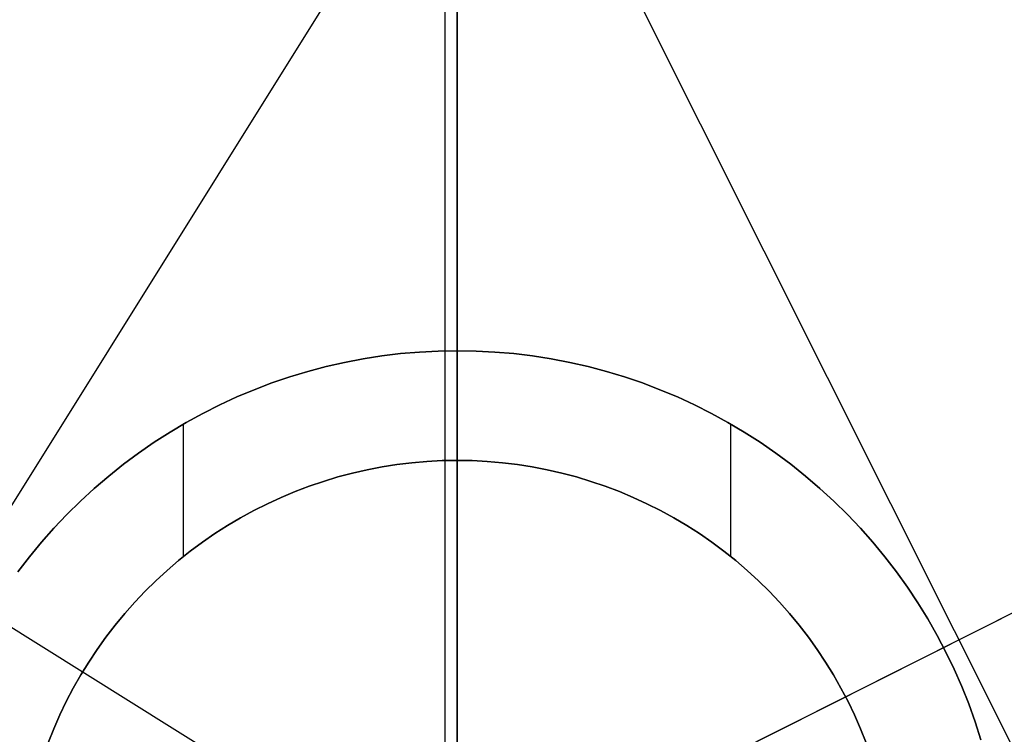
# Model space of a CAD drawing. Header units: millimetres. Extents: x 10871 to 12032, y -2698 to -1680.
# Tile 105 of 183: x 11446 to 11459, y -2045 to -2035. Entities that reach past the tile are written whole.
import ezdxf

# ---------------------------------------------------------------- set-up
doc = ezdxf.new("R2010")
doc.units = ezdxf.units.MM
for name, color, linetype in [('1', 7, 'Continuous'), ('color', 7, 'Continuous'), ('luz', 7, 'Continuous')]:
    doc.layers.add(name, color=color, linetype=linetype)

msp = doc.modelspace()

# ---------------------------------------------------------------- linework, layer by layer
at = {"layer": '1', "color": 7, "true_color": 0xffffff}
for p, q in [((11451.555, -2123.11, 71.704), (11451.555, -1971.499, 71.704)), ((11451.555, -1971.499, 71.704), (11451.555, -2123.11, 71.704)), ((11451.555, -2039.805, 36.403), (11451.555, -2030.305, 36.403)), ((11451.555, -2030.305, 36.403), (11451.555, -2039.805, 36.403)), ((11450.779, -2039.845, 33.403), (11450.522, -2039.876, 33.403)), ((11450.522, -2039.876, 36.403), (11450.779, -2039.845, 36.403)), ((11450.779, -2039.845, 33.403), (11450.522, -2039.876, 33.403)), ((11450.779, -2039.845, 34.903), (11450.522, -2039.876, 34.903)), ((11450.522, -2039.876, 36.403), (11450.779, -2039.845, 36.403)), ((11451.037, -2039.823, 33.403), (11450.779, -2039.845, 33.403)), ((11450.779, -2039.845, 36.403), (11451.037, -2039.823, 36.403)), ((11451.037, -2039.823, 33.403), (11450.779, -2039.845, 33.403)), ((11451.037, -2039.823, 34.903), (11450.779, -2039.845, 34.903)), ((11450.779, -2039.845, 36.403), (11451.037, -2039.823, 36.403)), ((11451.296, -2039.809, 33.403), (11451.037, -2039.823, 33.403)), ((11451.037, -2039.823, 36.403), (11451.296, -2039.809, 36.403)), ((11451.296, -2039.809, 33.403), (11451.037, -2039.823, 33.403)), ((11451.296, -2039.809, 34.903), (11451.037, -2039.823, 34.903)), ((11451.037, -2039.823, 36.403), (11451.296, -2039.809, 36.403)), ((11451.555, -2039.805, 33.403), (11451.296, -2039.809, 33.403)), ((11451.296, -2039.809, 36.403), (11451.555, -2039.805, 36.403)), ((11451.555, -2039.805, 33.403), (11451.296, -2039.809, 33.403)), ((11451.555, -2039.805, 34.903), (11451.296, -2039.809, 34.903)), ((11451.296, -2039.809, 36.403), (11451.555, -2039.805, 36.403)), ((11451.555, -2041.308, 33.403), (11451.555, -2039.805, 33.403)), ((11451.813, -2039.809, 33.403), (11451.555, -2039.805, 33.403)), ((11451.555, -2039.805, 33.403), (11451.555, -2041.308, 33.403)), ((11451.555, -2039.805, 36.403), (11451.555, -2039.805, 33.403)), ((11451.555, -2039.805, 36.403), (11451.813, -2039.809, 36.403)), ((11451.813, -2039.809, 33.403), (11451.555, -2039.805, 33.403)), ((11451.555, -2039.805, 33.403), (11451.555, -2039.805, 36.403)), ((11451.813, -2039.809, 34.903), (11451.555, -2039.805, 34.903)), ((11451.555, -2039.805, 36.403), (11451.813, -2039.809, 36.403)), ((11452.072, -2039.823, 33.403), (11451.813, -2039.809, 33.403)), ((11451.813, -2039.809, 36.403), (11452.072, -2039.823, 36.403)), ((11452.072, -2039.823, 33.403), (11451.813, -2039.809, 33.403)), ((11452.072, -2039.823, 34.903), (11451.813, -2039.809, 34.903)), ((11451.813, -2039.809, 36.403), (11452.072, -2039.823, 36.403)), ((11452.33, -2039.845, 33.403), (11452.072, -2039.823, 33.403)), ((11452.072, -2039.823, 36.403), (11452.33, -2039.845, 36.403)), ((11452.33, -2039.845, 33.403), (11452.072, -2039.823, 33.403)), ((11452.33, -2039.845, 34.903), (11452.072, -2039.823, 34.903)), ((11452.072, -2039.823, 36.403), (11452.33, -2039.845, 36.403)), ((11452.587, -2039.876, 33.403), (11452.33, -2039.845, 33.403)), ((11452.33, -2039.845, 36.403), (11452.587, -2039.876, 36.403)), ((11452.587, -2039.876, 33.403), (11452.33, -2039.845, 33.403)), ((11452.587, -2039.876, 34.903), (11452.33, -2039.845, 34.903)), ((11452.33, -2039.845, 36.403), (11452.587, -2039.876, 36.403)), ((11450.012, -2039.965, 33.403), (11449.76, -2040.023, 33.403)), ((11449.76, -2040.023, 36.403), (11450.012, -2039.965, 36.403)), ((11450.012, -2039.965, 33.403), (11449.76, -2040.023, 33.403)), ((11450.012, -2039.965, 34.903), (11449.76, -2040.023, 34.903)), ((11449.76, -2040.023, 36.403), (11450.012, -2039.965, 36.403)), ((11450.266, -2039.916, 33.403), (11450.012, -2039.965, 33.403)), ((11450.012, -2039.965, 36.403), (11450.266, -2039.916, 36.403)), ((11450.266, -2039.916, 33.403), (11450.012, -2039.965, 33.403)), ((11450.266, -2039.916, 34.903), (11450.012, -2039.965, 34.903)), ((11450.012, -2039.965, 36.403), (11450.266, -2039.916, 36.403)), ((11450.522, -2039.876, 33.403), (11450.266, -2039.916, 33.403)), ((11450.266, -2039.916, 36.403), (11450.522, -2039.876, 36.403)), ((11450.522, -2039.876, 33.403), (11450.266, -2039.916, 33.403)), ((11450.522, -2039.876, 34.903), (11450.266, -2039.916, 34.903)), ((11450.266, -2039.916, 36.403), (11450.522, -2039.876, 36.403)), ((11452.843, -2039.916, 33.403), (11452.587, -2039.876, 33.403)), ((11452.587, -2039.876, 36.403), (11452.843, -2039.916, 36.403)), ((11452.843, -2039.916, 33.403), (11452.587, -2039.876, 33.403)), ((11452.843, -2039.916, 34.903), (11452.587, -2039.876, 34.903)), ((11452.587, -2039.876, 36.403), (11452.843, -2039.916, 36.403)), ((11453.097, -2039.965, 33.403), (11452.843, -2039.916, 33.403)), ((11452.843, -2039.916, 36.403), (11453.097, -2039.965, 36.403)), ((11453.097, -2039.965, 33.403), (11452.843, -2039.916, 33.403)), ((11453.097, -2039.965, 34.903), (11452.843, -2039.916, 34.903)), ((11452.843, -2039.916, 36.403), (11453.097, -2039.965, 36.403)), ((11453.349, -2040.023, 33.403), (11453.097, -2039.965, 33.403)), ((11453.097, -2039.965, 36.403), (11453.349, -2040.023, 36.403)), ((11453.349, -2040.023, 33.403), (11453.097, -2039.965, 33.403)), ((11453.349, -2040.023, 34.903), (11453.097, -2039.965, 34.903)), ((11453.097, -2039.965, 36.403), (11453.349, -2040.023, 36.403)), ((11449.509, -2040.089, 33.403), (11449.262, -2040.164, 33.403)), ((11449.262, -2040.164, 36.403), (11449.509, -2040.089, 36.403)), ((11449.509, -2040.089, 33.403), (11449.262, -2040.164, 33.403)), ((11449.509, -2040.089, 34.903), (11449.262, -2040.164, 34.903)), ((11449.262, -2040.164, 36.403), (11449.509, -2040.089, 36.403)), ((11449.76, -2040.023, 33.403), (11449.509, -2040.089, 33.403)), ((11449.509, -2040.089, 36.403), (11449.76, -2040.023, 36.403)), ((11449.76, -2040.023, 33.403), (11449.509, -2040.089, 33.403)), ((11449.76, -2040.023, 34.903), (11449.509, -2040.089, 34.903)), ((11449.509, -2040.089, 36.403), (11449.76, -2040.023, 36.403)), ((11453.6, -2040.089, 33.403), (11453.349, -2040.023, 33.403)), ((11453.349, -2040.023, 36.403), (11453.6, -2040.089, 36.403)), ((11453.6, -2040.089, 33.403), (11453.349, -2040.023, 33.403)), ((11453.6, -2040.089, 34.903), (11453.349, -2040.023, 34.903)), ((11453.349, -2040.023, 36.403), (11453.6, -2040.089, 36.403)), ((11453.848, -2040.164, 33.403), (11453.6, -2040.089, 33.403)), ((11453.6, -2040.089, 36.403), (11453.848, -2040.164, 36.403)), ((11453.848, -2040.164, 33.403), (11453.6, -2040.089, 33.403)), ((11453.848, -2040.164, 34.903), (11453.6, -2040.089, 34.903)), ((11453.6, -2040.089, 36.403), (11453.848, -2040.164, 36.403)), ((11449.016, -2040.247, 33.403), (11448.774, -2040.339, 33.403)), ((11448.774, -2040.339, 36.403), (11449.016, -2040.247, 36.403)), ((11449.016, -2040.247, 33.403), (11448.774, -2040.339, 33.403)), ((11449.016, -2040.247, 34.903), (11448.774, -2040.339, 34.903)), ((11448.774, -2040.339, 36.403), (11449.016, -2040.247, 36.403)), ((11449.262, -2040.164, 33.403), (11449.016, -2040.247, 33.403)), ((11449.016, -2040.247, 36.403), (11449.262, -2040.164, 36.403)), ((11449.262, -2040.164, 33.403), (11449.016, -2040.247, 33.403)), ((11449.262, -2040.164, 34.903), (11449.016, -2040.247, 34.903)), ((11449.016, -2040.247, 36.403), (11449.262, -2040.164, 36.403)), ((11454.093, -2040.247, 33.403), (11453.848, -2040.164, 33.403)), ((11453.848, -2040.164, 36.403), (11454.093, -2040.247, 36.403)), ((11454.093, -2040.247, 33.403), (11453.848, -2040.164, 33.403)), ((11454.093, -2040.247, 34.903), (11453.848, -2040.164, 34.903)), ((11453.848, -2040.164, 36.403), (11454.093, -2040.247, 36.403)), ((11454.335, -2040.339, 33.403), (11454.093, -2040.247, 33.403)), ((11454.093, -2040.247, 36.403), (11454.335, -2040.339, 36.403)), ((11454.335, -2040.339, 33.403), (11454.093, -2040.247, 33.403)), ((11454.335, -2040.339, 34.903), (11454.093, -2040.247, 34.903)), ((11454.093, -2040.247, 36.403), (11454.335, -2040.339, 36.403)), ((11448.774, -2040.339, 33.403), (11448.536, -2040.439, 33.403)), ((11448.536, -2040.439, 36.403), (11448.774, -2040.339, 36.403)), ((11448.774, -2040.339, 33.403), (11448.536, -2040.439, 33.403)), ((11448.774, -2040.339, 34.903), (11448.536, -2040.439, 34.903)), ((11448.536, -2040.439, 36.403), (11448.774, -2040.339, 36.403)), ((11454.574, -2040.439, 33.403), (11454.335, -2040.339, 33.403)), ((11454.335, -2040.339, 36.403), (11454.574, -2040.439, 36.403)), ((11454.574, -2040.439, 33.403), (11454.335, -2040.339, 33.403)), ((11454.574, -2040.439, 34.903), (11454.335, -2040.339, 34.903)), ((11454.335, -2040.339, 36.403), (11454.574, -2040.439, 36.403)), ((11448.536, -2040.439, 33.403), (11448.3, -2040.547, 33.403)), ((11448.3, -2040.547, 36.403), (11448.536, -2040.439, 36.403)), ((11448.536, -2040.439, 33.403), (11448.3, -2040.547, 33.403)), ((11448.536, -2040.439, 34.903), (11448.3, -2040.547, 34.903)), ((11448.3, -2040.547, 36.403), (11448.536, -2040.439, 36.403)), ((11454.809, -2040.547, 33.403), (11454.574, -2040.439, 33.403)), ((11454.574, -2040.439, 36.403), (11454.809, -2040.547, 36.403)), ((11454.809, -2040.547, 33.403), (11454.574, -2040.439, 33.403)), ((11454.809, -2040.547, 34.903), (11454.574, -2040.439, 34.903)), ((11454.574, -2040.439, 36.403), (11454.809, -2040.547, 36.403)), ((11448.3, -2040.547, 33.403), (11448.069, -2040.664, 33.403)), ((11448.069, -2040.664, 36.403), (11448.3, -2040.547, 36.403)), ((11448.3, -2040.547, 33.403), (11448.069, -2040.664, 33.403)), ((11448.3, -2040.547, 34.903), (11448.069, -2040.664, 34.903)), ((11448.069, -2040.664, 36.403), (11448.3, -2040.547, 36.403)), ((11455.04, -2040.664, 33.403), (11454.809, -2040.547, 33.403)), ((11454.809, -2040.547, 36.403), (11455.04, -2040.664, 36.403)), ((11455.04, -2040.664, 33.403), (11454.809, -2040.547, 33.403)), ((11455.04, -2040.664, 34.903), (11454.809, -2040.547, 34.903)), ((11454.809, -2040.547, 36.403), (11455.04, -2040.664, 36.403)), ((11447.842, -2040.788, 33.403), (11447.619, -2040.92, 33.403)), ((11447.619, -2040.92, 36.403), (11447.842, -2040.788, 36.403)), ((11447.842, -2040.788, 33.403), (11447.619, -2040.92, 33.403)), ((11447.842, -2040.788, 34.903), (11447.619, -2040.92, 34.903)), ((11447.619, -2040.92, 36.403), (11447.842, -2040.788, 36.403)), ((11448.069, -2040.664, 33.403), (11447.842, -2040.788, 33.403)), ((11447.842, -2040.788, 36.403), (11448.069, -2040.664, 36.403)), ((11448.069, -2040.664, 33.403), (11447.842, -2040.788, 33.403)), ((11448.069, -2040.664, 34.903), (11447.842, -2040.788, 34.903)), ((11447.842, -2040.788, 36.403), (11448.069, -2040.664, 36.403)), ((11455.267, -2040.788, 33.403), (11455.04, -2040.664, 33.403)), ((11455.04, -2040.664, 36.403), (11455.267, -2040.788, 36.403)), ((11455.267, -2040.788, 33.403), (11455.04, -2040.664, 33.403)), ((11455.267, -2040.788, 34.903), (11455.04, -2040.664, 34.903)), ((11455.04, -2040.664, 36.403), (11455.267, -2040.788, 36.403)), ((11455.49, -2040.92, 33.403), (11455.267, -2040.788, 33.403)), ((11455.267, -2040.788, 36.403), (11455.49, -2040.92, 36.403)), ((11455.49, -2040.92, 33.403), (11455.267, -2040.788, 33.403)), ((11455.49, -2040.92, 34.903), (11455.267, -2040.788, 34.903)), ((11455.267, -2040.788, 36.403), (11455.49, -2040.92, 36.403)), ((11447.619, -2040.92, 33.403), (11447.401, -2041.06, 33.403)), ((11447.401, -2041.06, 36.403), (11447.619, -2040.92, 36.403)), ((11447.619, -2040.92, 33.403), (11447.401, -2041.06, 33.403)), ((11447.619, -2040.92, 34.903), (11447.401, -2041.06, 34.903)), ((11447.401, -2041.06, 36.403), (11447.619, -2040.92, 36.403)), ((11447.805, -2042.625, 33.403), (11447.805, -2040.81, 33.403)), ((11455.305, -2042.625, 33.403), (11455.305, -2040.81, 33.403)), ((11455.708, -2041.06, 33.403), (11455.49, -2040.92, 33.403)), ((11455.49, -2040.92, 36.403), (11455.708, -2041.06, 36.403)), ((11455.708, -2041.06, 33.403), (11455.49, -2040.92, 33.403)), ((11455.708, -2041.06, 34.903), (11455.49, -2040.92, 34.903)), ((11455.49, -2040.92, 36.403), (11455.708, -2041.06, 36.403)), ((11447.401, -2041.06, 33.403), (11447.188, -2041.207, 33.403)), ((11447.188, -2041.207, 36.403), (11447.401, -2041.06, 36.403)), ((11447.401, -2041.06, 33.403), (11447.188, -2041.207, 33.403)), ((11447.401, -2041.06, 34.903), (11447.188, -2041.207, 34.903)), ((11447.188, -2041.207, 36.403), (11447.401, -2041.06, 36.403)), ((11455.921, -2041.207, 33.403), (11455.708, -2041.06, 33.403)), ((11455.708, -2041.06, 36.403), (11455.921, -2041.207, 36.403)), ((11455.921, -2041.207, 33.403), (11455.708, -2041.06, 33.403)), ((11455.921, -2041.207, 34.903), (11455.708, -2041.06, 34.903)), ((11455.708, -2041.06, 36.403), (11455.921, -2041.207, 36.403)), ((11447.188, -2041.207, 33.403), (11446.98, -2041.361, 33.403)), ((11446.98, -2041.361, 36.403), (11447.188, -2041.207, 36.403)), ((11447.188, -2041.207, 33.403), (11446.98, -2041.361, 33.403)), ((11447.188, -2041.207, 34.903), (11446.98, -2041.361, 34.903)), ((11446.98, -2041.361, 36.403), (11447.188, -2041.207, 36.403)), ((11450.935, -2041.34, 33.403), (11451.141, -2041.322, 33.403)), ((11451.141, -2041.322, 31.917), (11450.935, -2041.34, 31.917)), ((11451.141, -2041.322, 32.66), (11450.935, -2041.34, 32.66)), ((11450.935, -2041.34, 33.403), (11451.141, -2041.322, 33.403)), ((11451.141, -2041.322, 33.403), (11451.348, -2041.311, 33.403)), ((11451.348, -2041.311, 31.917), (11451.141, -2041.322, 31.917)), ((11451.348, -2041.311, 32.66), (11451.141, -2041.322, 32.66)), ((11451.141, -2041.322, 33.403), (11451.348, -2041.311, 33.403)), ((11451.348, -2041.311, 33.403), (11451.555, -2041.308, 33.403)), ((11451.555, -2041.308, 31.917), (11451.348, -2041.311, 31.917)), ((11451.555, -2041.308, 32.66), (11451.348, -2041.311, 32.66)), ((11451.348, -2041.311, 33.403), (11451.555, -2041.308, 33.403)), ((11451.555, -2041.308, 33.403), (11451.555, -2041.308, 31.917)), ((11451.555, -2041.308, 33.403), (11451.762, -2041.311, 33.403)), ((11451.762, -2041.311, 31.917), (11451.555, -2041.308, 31.917)), ((11451.555, -2041.308, 31.917), (11451.555, -2041.308, 33.403)), ((11451.762, -2041.311, 32.66), (11451.555, -2041.308, 32.66)), ((11451.555, -2041.308, 33.403), (11451.762, -2041.311, 33.403)), ((11451.762, -2041.311, 33.403), (11451.968, -2041.322, 33.403)), ((11451.968, -2041.322, 31.917), (11451.762, -2041.311, 31.917)), ((11451.968, -2041.322, 32.66), (11451.762, -2041.311, 32.66)), ((11451.762, -2041.311, 33.403), (11451.968, -2041.322, 33.403)), ((11451.968, -2041.322, 33.403), (11452.175, -2041.34, 33.403)), ((11452.175, -2041.34, 31.917), (11451.968, -2041.322, 31.917)), ((11452.175, -2041.34, 32.66), (11451.968, -2041.322, 32.66)), ((11451.968, -2041.322, 33.403), (11452.175, -2041.34, 33.403)), ((11456.129, -2041.361, 33.403), (11455.921, -2041.207, 33.403)), ((11455.921, -2041.207, 36.403), (11456.129, -2041.361, 36.403)), ((11456.129, -2041.361, 33.403), (11455.921, -2041.207, 33.403)), ((11456.129, -2041.361, 34.903), (11455.921, -2041.207, 34.903)), ((11455.921, -2041.207, 36.403), (11456.129, -2041.361, 36.403)), ((11446.98, -2041.361, 33.403), (11446.778, -2041.523, 33.403)), ((11446.778, -2041.523, 36.403), (11446.98, -2041.361, 36.403)), ((11446.98, -2041.361, 33.403), (11446.778, -2041.523, 33.403)), ((11446.98, -2041.361, 34.903), (11446.778, -2041.523, 34.903)), ((11446.778, -2041.523, 36.403), (11446.98, -2041.361, 36.403)), ((11450.119, -2041.482, 33.403), (11450.321, -2041.436, 33.403)), ((11450.321, -2041.436, 31.917), (11450.119, -2041.482, 31.917)), ((11450.321, -2041.436, 32.66), (11450.119, -2041.482, 32.66)), ((11450.119, -2041.482, 33.403), (11450.321, -2041.436, 33.403)), ((11450.321, -2041.436, 33.403), (11450.525, -2041.397, 33.403)), ((11450.525, -2041.397, 31.917), (11450.321, -2041.436, 31.917)), ((11450.525, -2041.397, 32.66), (11450.321, -2041.436, 32.66)), ((11450.321, -2041.436, 33.403), (11450.525, -2041.397, 33.403)), ((11450.525, -2041.397, 33.403), (11450.729, -2041.365, 33.403)), ((11450.729, -2041.365, 31.917), (11450.525, -2041.397, 31.917)), ((11450.729, -2041.365, 32.66), (11450.525, -2041.397, 32.66)), ((11450.525, -2041.397, 33.403), (11450.729, -2041.365, 33.403)), ((11450.729, -2041.365, 33.403), (11450.935, -2041.34, 33.403)), ((11450.935, -2041.34, 31.917), (11450.729, -2041.365, 31.917)), ((11450.935, -2041.34, 32.66), (11450.729, -2041.365, 32.66)), ((11450.729, -2041.365, 33.403), (11450.935, -2041.34, 33.403)), ((11452.175, -2041.34, 33.403), (11452.38, -2041.365, 33.403)), ((11452.38, -2041.365, 31.917), (11452.175, -2041.34, 31.917)), ((11452.38, -2041.365, 32.66), (11452.175, -2041.34, 32.66)), ((11452.175, -2041.34, 33.403), (11452.38, -2041.365, 33.403)), ((11452.38, -2041.365, 33.403), (11452.585, -2041.397, 33.403)), ((11452.585, -2041.397, 31.917), (11452.38, -2041.365, 31.917)), ((11452.585, -2041.397, 32.66), (11452.38, -2041.365, 32.66)), ((11452.38, -2041.365, 33.403), (11452.585, -2041.397, 33.403)), ((11452.585, -2041.397, 33.403), (11452.788, -2041.436, 33.403)), ((11452.788, -2041.436, 31.917), (11452.585, -2041.397, 31.917)), ((11452.788, -2041.436, 32.66), (11452.585, -2041.397, 32.66)), ((11452.585, -2041.397, 33.403), (11452.788, -2041.436, 33.403)), ((11452.788, -2041.436, 33.403), (11452.99, -2041.482, 33.403)), ((11452.99, -2041.482, 31.917), (11452.788, -2041.436, 31.917)), ((11452.99, -2041.482, 32.66), (11452.788, -2041.436, 32.66)), ((11452.788, -2041.436, 33.403), (11452.99, -2041.482, 33.403)), ((11456.331, -2041.523, 33.403), (11456.129, -2041.361, 33.403)), ((11456.129, -2041.361, 36.403), (11456.331, -2041.523, 36.403)), ((11456.331, -2041.523, 33.403), (11456.129, -2041.361, 33.403)), ((11456.331, -2041.523, 34.903), (11456.129, -2041.361, 34.903)), ((11456.129, -2041.361, 36.403), (11456.331, -2041.523, 36.403)), ((11446.778, -2041.523, 33.403), (11446.581, -2041.691, 33.403)), ((11446.581, -2041.691, 36.403), (11446.778, -2041.523, 36.403)), ((11446.778, -2041.523, 33.403), (11446.581, -2041.691, 33.403)), ((11446.778, -2041.523, 34.903), (11446.581, -2041.691, 34.903)), ((11446.581, -2041.691, 36.403), (11446.778, -2041.523, 36.403)), ((11449.525, -2041.662, 33.403), (11449.721, -2041.595, 33.403)), ((11449.721, -2041.595, 31.917), (11449.525, -2041.662, 31.917)), ((11449.721, -2041.595, 32.66), (11449.525, -2041.662, 32.66)), ((11449.525, -2041.662, 33.403), (11449.721, -2041.595, 33.403)), ((11449.721, -2041.595, 33.403), (11449.919, -2041.535, 33.403)), ((11449.919, -2041.535, 31.917), (11449.721, -2041.595, 31.917)), ((11449.919, -2041.535, 32.66), (11449.721, -2041.595, 32.66)), ((11449.721, -2041.595, 33.403), (11449.919, -2041.535, 33.403)), ((11449.919, -2041.535, 33.403), (11450.119, -2041.482, 33.403)), ((11450.119, -2041.482, 31.917), (11449.919, -2041.535, 31.917)), ((11450.119, -2041.482, 32.66), (11449.919, -2041.535, 32.66)), ((11449.919, -2041.535, 33.403), (11450.119, -2041.482, 33.403)), ((11452.99, -2041.482, 33.403), (11453.19, -2041.535, 33.403)), ((11453.19, -2041.535, 31.917), (11452.99, -2041.482, 31.917)), ((11453.19, -2041.535, 32.66), (11452.99, -2041.482, 32.66)), ((11452.99, -2041.482, 33.403), (11453.19, -2041.535, 33.403)), ((11453.19, -2041.535, 33.403), (11453.388, -2041.595, 33.403)), ((11453.388, -2041.595, 31.917), (11453.19, -2041.535, 31.917)), ((11453.388, -2041.595, 32.66), (11453.19, -2041.535, 32.66)), ((11453.19, -2041.535, 33.403), (11453.388, -2041.595, 33.403)), ((11453.388, -2041.595, 33.403), (11453.584, -2041.662, 33.403)), ((11453.584, -2041.662, 31.917), (11453.388, -2041.595, 31.917)), ((11453.584, -2041.662, 32.66), (11453.388, -2041.595, 32.66)), ((11453.388, -2041.595, 33.403), (11453.584, -2041.662, 33.403)), ((11456.528, -2041.691, 33.403), (11456.331, -2041.523, 33.403)), ((11456.331, -2041.523, 36.403), (11456.528, -2041.691, 36.403)), ((11456.528, -2041.691, 33.403), (11456.331, -2041.523, 33.403)), ((11456.528, -2041.691, 34.903), (11456.331, -2041.523, 34.903)), ((11456.331, -2041.523, 36.403), (11456.528, -2041.691, 36.403)), ((11446.581, -2041.691, 33.403), (11446.39, -2041.866, 33.403)), ((11446.39, -2041.866, 36.403), (11446.581, -2041.691, 36.403)), ((11446.581, -2041.691, 33.403), (11446.39, -2041.866, 33.403)), ((11446.581, -2041.691, 34.903), (11446.39, -2041.866, 34.903)), ((11446.39, -2041.866, 36.403), (11446.581, -2041.691, 36.403)), ((11449.141, -2041.815, 33.403), (11449.332, -2041.735, 33.403)), ((11449.332, -2041.735, 31.917), (11449.141, -2041.815, 31.917)), ((11449.332, -2041.735, 32.66), (11449.141, -2041.815, 32.66)), ((11449.141, -2041.815, 33.403), (11449.332, -2041.735, 33.403)), ((11449.332, -2041.735, 33.403), (11449.525, -2041.662, 33.403)), ((11449.525, -2041.662, 31.917), (11449.332, -2041.735, 31.917)), ((11449.525, -2041.662, 32.66), (11449.332, -2041.735, 32.66)), ((11449.332, -2041.735, 33.403), (11449.525, -2041.662, 33.403)), ((11453.584, -2041.662, 33.403), (11453.778, -2041.735, 33.403)), ((11453.778, -2041.735, 31.917), (11453.584, -2041.662, 31.917)), ((11453.778, -2041.735, 32.66), (11453.584, -2041.662, 32.66)), ((11453.584, -2041.662, 33.403), (11453.778, -2041.735, 33.403)), ((11453.778, -2041.735, 33.403), (11453.968, -2041.815, 33.403)), ((11453.968, -2041.815, 31.917), (11453.778, -2041.735, 31.917)), ((11453.968, -2041.815, 32.66), (11453.778, -2041.735, 32.66)), ((11453.778, -2041.735, 33.403), (11453.968, -2041.815, 33.403)), ((11456.719, -2041.866, 33.403), (11456.528, -2041.691, 33.403)), ((11456.528, -2041.691, 36.403), (11456.719, -2041.866, 36.403)), ((11456.719, -2041.866, 33.403), (11456.528, -2041.691, 33.403)), ((11456.719, -2041.866, 34.903), (11456.528, -2041.691, 34.903)), ((11456.528, -2041.691, 36.403), (11456.719, -2041.866, 36.403)), ((11446.39, -2041.866, 33.403), (11446.206, -2042.047, 33.403)), ((11446.206, -2042.047, 36.403), (11446.39, -2041.866, 36.403)), ((11446.39, -2041.866, 33.403), (11446.206, -2042.047, 33.403)), ((11446.39, -2041.866, 34.903), (11446.206, -2042.047, 34.903)), ((11446.206, -2042.047, 36.403), (11446.39, -2041.866, 36.403)), ((11448.953, -2041.902, 33.403), (11449.141, -2041.815, 33.403)), ((11449.141, -2041.815, 31.917), (11448.953, -2041.902, 31.917)), ((11449.141, -2041.815, 32.66), (11448.953, -2041.902, 32.66)), ((11448.953, -2041.902, 33.403), (11449.141, -2041.815, 33.403)), ((11453.968, -2041.815, 33.403), (11454.156, -2041.902, 33.403)), ((11454.156, -2041.902, 31.917), (11453.968, -2041.815, 31.917)), ((11454.156, -2041.902, 32.66), (11453.968, -2041.815, 32.66)), ((11453.968, -2041.815, 33.403), (11454.156, -2041.902, 33.403)), ((11456.903, -2042.047, 33.403), (11456.719, -2041.866, 33.403)), ((11456.719, -2041.866, 36.403), (11456.903, -2042.047, 36.403)), ((11456.903, -2042.047, 33.403), (11456.719, -2041.866, 33.403)), ((11456.903, -2042.047, 34.903), (11456.719, -2041.866, 34.903)), ((11456.719, -2041.866, 36.403), (11456.903, -2042.047, 36.403)), ((11448.586, -2042.094, 33.403), (11448.768, -2041.995, 33.403)), ((11448.768, -2041.995, 31.917), (11448.586, -2042.094, 31.917)), ((11448.768, -2041.995, 32.66), (11448.586, -2042.094, 32.66)), ((11448.586, -2042.094, 33.403), (11448.768, -2041.995, 33.403)), ((11448.768, -2041.995, 33.403), (11448.953, -2041.902, 33.403)), ((11448.953, -2041.902, 31.917), (11448.768, -2041.995, 31.917)), ((11448.953, -2041.902, 32.66), (11448.768, -2041.995, 32.66)), ((11448.768, -2041.995, 33.403), (11448.953, -2041.902, 33.403)), ((11454.156, -2041.902, 33.403), (11454.341, -2041.995, 33.403)), ((11454.341, -2041.995, 31.917), (11454.156, -2041.902, 31.917)), ((11454.341, -2041.995, 32.66), (11454.156, -2041.902, 32.66)), ((11454.156, -2041.902, 33.403), (11454.341, -2041.995, 33.403)), ((11454.341, -2041.995, 33.403), (11454.523, -2042.094, 33.403)), ((11454.523, -2042.094, 31.917), (11454.341, -2041.995, 31.917)), ((11454.523, -2042.094, 32.66), (11454.341, -2041.995, 32.66)), ((11454.341, -2041.995, 33.403), (11454.523, -2042.094, 33.403)), ((11446.206, -2042.047, 33.403), (11446.027, -2042.235, 33.403)), ((11446.027, -2042.235, 36.403), (11446.206, -2042.047, 36.403)), ((11446.206, -2042.047, 33.403), (11446.027, -2042.235, 33.403)), ((11446.206, -2042.047, 34.903), (11446.027, -2042.235, 34.903)), ((11446.027, -2042.235, 36.403), (11446.206, -2042.047, 36.403)), ((11448.408, -2042.2, 33.403), (11448.586, -2042.094, 33.403)), ((11448.586, -2042.094, 31.917), (11448.408, -2042.2, 31.917)), ((11448.586, -2042.094, 32.66), (11448.408, -2042.2, 32.66)), ((11448.408, -2042.2, 33.403), (11448.586, -2042.094, 33.403)), ((11454.523, -2042.094, 33.403), (11454.701, -2042.2, 33.403)), ((11454.701, -2042.2, 31.917), (11454.523, -2042.094, 31.917)), ((11454.701, -2042.2, 32.66), (11454.523, -2042.094, 32.66)), ((11454.523, -2042.094, 33.403), (11454.701, -2042.2, 33.403)), ((11457.082, -2042.235, 33.403), (11456.903, -2042.047, 33.403)), ((11456.903, -2042.047, 36.403), (11457.082, -2042.235, 36.403)), ((11457.082, -2042.235, 33.403), (11456.903, -2042.047, 33.403)), ((11457.082, -2042.235, 34.903), (11456.903, -2042.047, 34.903)), ((11456.903, -2042.047, 36.403), (11457.082, -2042.235, 36.403)), ((11446.027, -2042.235, 33.403), (11445.856, -2042.429, 33.403)), ((11445.856, -2042.429, 36.403), (11446.027, -2042.235, 36.403)), ((11446.027, -2042.235, 33.403), (11445.856, -2042.429, 33.403)), ((11446.027, -2042.235, 34.903), (11445.856, -2042.429, 34.903)), ((11445.856, -2042.429, 36.403), (11446.027, -2042.235, 36.403)), ((11448.234, -2042.311, 33.403), (11448.408, -2042.2, 33.403)), ((11448.408, -2042.2, 31.917), (11448.234, -2042.311, 31.917)), ((11448.408, -2042.2, 32.66), (11448.234, -2042.311, 32.66)), ((11448.234, -2042.311, 33.403), (11448.408, -2042.2, 33.403)), ((11454.701, -2042.2, 33.403), (11454.875, -2042.311, 33.403)), ((11454.875, -2042.311, 31.917), (11454.701, -2042.2, 31.917)), ((11454.875, -2042.311, 32.66), (11454.701, -2042.2, 32.66)), ((11454.701, -2042.2, 33.403), (11454.875, -2042.311, 33.403)), ((11457.253, -2042.429, 33.403), (11457.082, -2042.235, 33.403)), ((11457.082, -2042.235, 36.403), (11457.253, -2042.429, 36.403)), ((11457.253, -2042.429, 33.403), (11457.082, -2042.235, 33.403)), ((11457.253, -2042.429, 34.903), (11457.082, -2042.235, 34.903)), ((11457.082, -2042.235, 36.403), (11457.253, -2042.429, 36.403)), ((11448.063, -2042.429, 33.403), (11448.234, -2042.311, 33.403)), ((11448.234, -2042.311, 31.917), (11448.063, -2042.429, 31.917)), ((11448.234, -2042.311, 32.66), (11448.063, -2042.429, 32.66)), ((11448.063, -2042.429, 33.403), (11448.234, -2042.311, 33.403)), ((11454.875, -2042.311, 33.403), (11455.046, -2042.429, 33.403)), ((11455.046, -2042.429, 31.917), (11454.875, -2042.311, 31.917)), ((11455.046, -2042.429, 32.66), (11454.875, -2042.311, 32.66)), ((11454.875, -2042.311, 33.403), (11455.046, -2042.429, 33.403)), ((11445.856, -2042.429, 33.403), (11445.691, -2042.629, 33.403)), ((11445.691, -2042.629, 36.403), (11445.856, -2042.429, 36.403)), ((11445.856, -2042.429, 33.403), (11445.691, -2042.629, 33.403)), ((11445.856, -2042.429, 34.903), (11445.691, -2042.629, 34.903)), ((11445.691, -2042.629, 36.403), (11445.856, -2042.429, 36.403)), ((11447.897, -2042.552, 33.403), (11448.063, -2042.429, 33.403)), ((11448.063, -2042.429, 31.917), (11447.897, -2042.552, 31.917)), ((11448.063, -2042.429, 32.66), (11447.897, -2042.552, 32.66)), ((11447.897, -2042.552, 33.403), (11448.063, -2042.429, 33.403)), ((11455.046, -2042.429, 33.403), (11455.212, -2042.552, 33.403)), ((11455.212, -2042.552, 31.917), (11455.046, -2042.429, 31.917)), ((11455.212, -2042.552, 32.66), (11455.046, -2042.429, 32.66)), ((11455.046, -2042.429, 33.403), (11455.212, -2042.552, 33.403)), ((11457.418, -2042.629, 33.403), (11457.253, -2042.429, 33.403)), ((11457.253, -2042.429, 36.403), (11457.418, -2042.629, 36.403)), ((11457.418, -2042.629, 33.403), (11457.253, -2042.429, 33.403)), ((11457.418, -2042.629, 34.903), (11457.253, -2042.429, 34.903)), ((11457.253, -2042.429, 36.403), (11457.418, -2042.629, 36.403)), ((11445.691, -2042.629, 33.403), (11445.533, -2042.834, 33.403)), ((11445.533, -2042.834, 36.403), (11445.691, -2042.629, 36.403)), ((11445.691, -2042.629, 33.403), (11445.533, -2042.834, 33.403)), ((11445.691, -2042.629, 34.903), (11445.533, -2042.834, 34.903)), ((11445.533, -2042.834, 36.403), (11445.691, -2042.629, 36.403)), ((11447.735, -2042.681, 33.403), (11447.897, -2042.552, 33.403)), ((11447.897, -2042.552, 31.917), (11447.735, -2042.681, 31.917)), ((11447.897, -2042.552, 32.66), (11447.735, -2042.681, 32.66)), ((11447.735, -2042.681, 33.403), (11447.897, -2042.552, 33.403)), ((11455.212, -2042.552, 33.403), (11455.374, -2042.681, 33.403)), ((11455.374, -2042.681, 31.917), (11455.212, -2042.552, 31.917)), ((11455.374, -2042.681, 32.66), (11455.212, -2042.552, 32.66)), ((11455.212, -2042.552, 33.403), (11455.374, -2042.681, 33.403)), ((11457.576, -2042.834, 33.403), (11457.418, -2042.629, 33.403)), ((11457.418, -2042.629, 36.403), (11457.576, -2042.834, 36.403)), ((11457.576, -2042.834, 33.403), (11457.418, -2042.629, 33.403)), ((11457.576, -2042.834, 34.903), (11457.418, -2042.629, 34.903)), ((11457.418, -2042.629, 36.403), (11457.576, -2042.834, 36.403)), ((11447.578, -2042.816, 33.403), (11447.735, -2042.681, 33.403)), ((11447.735, -2042.681, 31.917), (11447.578, -2042.816, 31.917)), ((11447.735, -2042.681, 32.66), (11447.578, -2042.816, 32.66)), ((11447.578, -2042.816, 33.403), (11447.735, -2042.681, 33.403)), ((11455.374, -2042.681, 33.403), (11455.531, -2042.816, 33.403)), ((11455.531, -2042.816, 31.917), (11455.374, -2042.681, 31.917)), ((11455.531, -2042.816, 32.66), (11455.374, -2042.681, 32.66)), ((11455.374, -2042.681, 33.403), (11455.531, -2042.816, 33.403)), ((11447.425, -2042.956, 33.403), (11447.578, -2042.816, 33.403)), ((11447.578, -2042.816, 31.917), (11447.425, -2042.956, 31.917)), ((11447.578, -2042.816, 32.66), (11447.425, -2042.956, 32.66)), ((11447.425, -2042.956, 33.403), (11447.578, -2042.816, 33.403)), ((11455.531, -2042.816, 33.403), (11455.684, -2042.956, 33.403)), ((11455.684, -2042.956, 31.917), (11455.531, -2042.816, 31.917)), ((11455.684, -2042.956, 32.66), (11455.531, -2042.816, 32.66)), ((11455.531, -2042.816, 33.403), (11455.684, -2042.956, 33.403)), ((11457.727, -2043.044, 33.403), (11457.576, -2042.834, 33.403)), ((11457.576, -2042.834, 36.403), (11457.727, -2043.044, 36.403)), ((11457.727, -2043.044, 33.403), (11457.576, -2042.834, 33.403)), ((11457.727, -2043.044, 34.903), (11457.576, -2042.834, 34.903)), ((11457.576, -2042.834, 36.403), (11457.727, -2043.044, 36.403)), ((11447.278, -2043.101, 33.403), (11447.425, -2042.956, 33.403)), ((11447.425, -2042.956, 31.917), (11447.278, -2043.101, 31.917)), ((11447.425, -2042.956, 32.66), (11447.278, -2043.101, 32.66)), ((11447.278, -2043.101, 33.403), (11447.425, -2042.956, 33.403)), ((11455.684, -2042.956, 33.403), (11455.831, -2043.101, 33.403)), ((11455.831, -2043.101, 31.917), (11455.684, -2042.956, 31.917)), ((11455.831, -2043.101, 32.66), (11455.684, -2042.956, 32.66)), ((11455.684, -2042.956, 33.403), (11455.831, -2043.101, 33.403)), ((11457.87, -2043.26, 33.403), (11457.727, -2043.044, 33.403)), ((11457.727, -2043.044, 36.403), (11457.87, -2043.26, 36.403)), ((11457.87, -2043.26, 33.403), (11457.727, -2043.044, 33.403)), ((11457.87, -2043.26, 34.903), (11457.727, -2043.044, 34.903)), ((11457.727, -2043.044, 36.403), (11457.87, -2043.26, 36.403)), ((11447.135, -2043.251, 33.403), (11447.278, -2043.101, 33.403)), ((11447.278, -2043.101, 31.917), (11447.135, -2043.251, 31.917)), ((11447.278, -2043.101, 32.66), (11447.135, -2043.251, 32.66)), ((11447.135, -2043.251, 33.403), (11447.278, -2043.101, 33.403)), ((11455.831, -2043.101, 33.403), (11455.974, -2043.251, 33.403)), ((11455.974, -2043.251, 31.917), (11455.831, -2043.101, 31.917)), ((11455.974, -2043.251, 32.66), (11455.831, -2043.101, 32.66)), ((11455.831, -2043.101, 33.403), (11455.974, -2043.251, 33.403)), ((11446.998, -2043.406, 33.403), (11447.135, -2043.251, 33.403)), ((11447.135, -2043.251, 31.917), (11446.998, -2043.406, 31.917)), ((11447.135, -2043.251, 32.66), (11446.998, -2043.406, 32.66)), ((11446.998, -2043.406, 33.403), (11447.135, -2043.251, 33.403)), ((11455.974, -2043.251, 33.403), (11456.111, -2043.406, 33.403)), ((11456.111, -2043.406, 31.917), (11455.974, -2043.251, 31.917)), ((11456.111, -2043.406, 32.66), (11455.974, -2043.251, 32.66)), ((11455.974, -2043.251, 33.403), (11456.111, -2043.406, 33.403)), ((11458.006, -2043.48, 33.403), (11457.87, -2043.26, 33.403)), ((11457.87, -2043.26, 36.403), (11458.006, -2043.48, 36.403)), ((11458.006, -2043.48, 33.403), (11457.87, -2043.26, 33.403)), ((11458.006, -2043.48, 34.903), (11457.87, -2043.26, 34.903)), ((11457.87, -2043.26, 36.403), (11458.006, -2043.48, 36.403)), ((11446.866, -2043.566, 33.403), (11446.998, -2043.406, 33.403)), ((11446.998, -2043.406, 31.917), (11446.866, -2043.566, 31.917)), ((11446.998, -2043.406, 32.66), (11446.866, -2043.566, 32.66)), ((11446.866, -2043.566, 33.403), (11446.998, -2043.406, 33.403)), ((11456.111, -2043.406, 33.403), (11456.243, -2043.566, 33.403)), ((11456.243, -2043.566, 31.917), (11456.111, -2043.406, 31.917)), ((11456.243, -2043.566, 32.66), (11456.111, -2043.406, 32.66)), ((11456.111, -2043.406, 33.403), (11456.243, -2043.566, 33.403)), ((11458.134, -2043.705, 33.403), (11458.006, -2043.48, 33.403)), ((11458.006, -2043.48, 36.403), (11458.134, -2043.705, 36.403)), ((11458.134, -2043.705, 33.403), (11458.006, -2043.48, 33.403)), ((11458.134, -2043.705, 34.903), (11458.006, -2043.48, 34.903)), ((11458.006, -2043.48, 36.403), (11458.134, -2043.705, 36.403)), ((11446.74, -2043.73, 33.403), (11446.866, -2043.566, 33.403)), ((11446.866, -2043.566, 31.917), (11446.74, -2043.73, 31.917)), ((11446.866, -2043.566, 32.66), (11446.74, -2043.73, 32.66)), ((11446.74, -2043.73, 33.403), (11446.866, -2043.566, 33.403)), ((11456.243, -2043.566, 33.403), (11456.369, -2043.73, 33.403)), ((11456.369, -2043.73, 31.917), (11456.243, -2043.566, 31.917)), ((11456.369, -2043.73, 32.66), (11456.243, -2043.566, 32.66)), ((11456.243, -2043.566, 33.403), (11456.369, -2043.73, 33.403)), ((11446.619, -2043.898, 33.403), (11446.74, -2043.73, 33.403)), ((11446.74, -2043.73, 31.917), (11446.619, -2043.898, 31.917)), ((11446.74, -2043.73, 32.66), (11446.619, -2043.898, 32.66)), ((11446.619, -2043.898, 33.403), (11446.74, -2043.73, 33.403)), ((11456.369, -2043.73, 33.403), (11456.49, -2043.898, 33.403)), ((11456.49, -2043.898, 31.917), (11456.369, -2043.73, 31.917)), ((11456.49, -2043.898, 32.66), (11456.369, -2043.73, 32.66)), ((11456.369, -2043.73, 33.403), (11456.49, -2043.898, 33.403)), ((11458.255, -2043.934, 33.403), (11458.134, -2043.705, 33.403)), ((11458.134, -2043.705, 36.403), (11458.255, -2043.934, 36.403)), ((11458.255, -2043.934, 33.403), (11458.134, -2043.705, 33.403)), ((11458.255, -2043.934, 34.903), (11458.134, -2043.705, 34.903)), ((11458.134, -2043.705, 36.403), (11458.255, -2043.934, 36.403)), ((11446.505, -2044.071, 33.403), (11446.619, -2043.898, 33.403)), ((11446.619, -2043.898, 31.917), (11446.505, -2044.071, 31.917)), ((11446.619, -2043.898, 32.66), (11446.505, -2044.071, 32.66)), ((11446.505, -2044.071, 33.403), (11446.619, -2043.898, 33.403)), ((11456.49, -2043.898, 33.403), (11456.605, -2044.071, 33.403)), ((11456.605, -2044.071, 31.917), (11456.49, -2043.898, 31.917)), ((11456.605, -2044.071, 32.66), (11456.49, -2043.898, 32.66)), ((11456.49, -2043.898, 33.403), (11456.605, -2044.071, 33.403)), ((11458.367, -2044.168, 33.403), (11458.255, -2043.934, 33.403)), ((11458.255, -2043.934, 36.403), (11458.367, -2044.168, 36.403)), ((11458.367, -2044.168, 33.403), (11458.255, -2043.934, 33.403)), ((11458.367, -2044.168, 34.903), (11458.255, -2043.934, 34.903)), ((11458.255, -2043.934, 36.403), (11458.367, -2044.168, 36.403)), ((11446.396, -2044.247, 33.403), (11446.505, -2044.071, 33.403)), ((11446.505, -2044.071, 31.917), (11446.396, -2044.247, 31.917)), ((11446.505, -2044.071, 32.66), (11446.396, -2044.247, 32.66)), ((11446.396, -2044.247, 33.403), (11446.505, -2044.071, 33.403)), ((11456.605, -2044.071, 33.403), (11456.713, -2044.247, 33.403)), ((11456.713, -2044.247, 31.917), (11456.605, -2044.071, 31.917)), ((11456.713, -2044.247, 32.66), (11456.605, -2044.071, 32.66)), ((11456.605, -2044.071, 33.403), (11456.713, -2044.247, 33.403)), ((11446.293, -2044.427, 33.403), (11446.396, -2044.247, 33.403)), ((11446.396, -2044.247, 31.917), (11446.293, -2044.427, 31.917)), ((11446.396, -2044.247, 32.66), (11446.293, -2044.427, 32.66)), ((11446.293, -2044.427, 33.403), (11446.396, -2044.247, 33.403)), ((11456.713, -2044.247, 33.403), (11456.816, -2044.427, 33.403)), ((11456.816, -2044.427, 31.917), (11456.713, -2044.247, 31.917)), ((11456.816, -2044.427, 32.66), (11456.713, -2044.247, 32.66)), ((11456.713, -2044.247, 33.403), (11456.816, -2044.427, 33.403)), ((11458.471, -2044.405, 33.403), (11458.367, -2044.168, 33.403)), ((11458.367, -2044.168, 36.403), (11458.471, -2044.405, 36.403)), ((11458.471, -2044.405, 33.403), (11458.367, -2044.168, 33.403)), ((11458.471, -2044.405, 34.903), (11458.367, -2044.168, 34.903)), ((11458.367, -2044.168, 36.403), (11458.471, -2044.405, 36.403)), ((11446.197, -2044.61, 33.403), (11446.293, -2044.427, 33.403)), ((11446.293, -2044.427, 31.917), (11446.197, -2044.61, 31.917)), ((11446.293, -2044.427, 32.66), (11446.197, -2044.61, 32.66)), ((11446.197, -2044.61, 33.403), (11446.293, -2044.427, 33.403)), ((11456.816, -2044.427, 33.403), (11456.912, -2044.61, 33.403)), ((11456.912, -2044.61, 31.917), (11456.816, -2044.427, 31.917)), ((11456.912, -2044.61, 32.66), (11456.816, -2044.427, 32.66)), ((11456.816, -2044.427, 33.403), (11456.912, -2044.61, 33.403)), ((11458.567, -2044.645, 33.403), (11458.471, -2044.405, 33.403)), ((11458.471, -2044.405, 36.403), (11458.567, -2044.645, 36.403)), ((11458.567, -2044.645, 33.403), (11458.471, -2044.405, 33.403)), ((11458.567, -2044.645, 34.903), (11458.471, -2044.405, 34.903)), ((11458.471, -2044.405, 36.403), (11458.567, -2044.645, 36.403)), ((11446.107, -2044.796, 33.403), (11446.197, -2044.61, 33.403)), ((11446.197, -2044.61, 31.917), (11446.107, -2044.796, 31.917)), ((11446.197, -2044.61, 32.66), (11446.107, -2044.796, 32.66)), ((11446.107, -2044.796, 33.403), (11446.197, -2044.61, 33.403)), ((11456.912, -2044.61, 33.403), (11457.002, -2044.796, 33.403)), ((11457.002, -2044.796, 31.917), (11456.912, -2044.61, 31.917)), ((11457.002, -2044.796, 32.66), (11456.912, -2044.61, 32.66)), ((11456.912, -2044.61, 33.403), (11457.002, -2044.796, 33.403)), ((11458.655, -2044.889, 33.403), (11458.567, -2044.645, 33.403)), ((11458.567, -2044.645, 36.403), (11458.655, -2044.889, 36.403)), ((11458.655, -2044.889, 33.403), (11458.567, -2044.645, 33.403)), ((11458.655, -2044.889, 34.903), (11458.567, -2044.645, 34.903)), ((11458.567, -2044.645, 36.403), (11458.655, -2044.889, 36.403)), ((11446.024, -2044.986, 33.403), (11446.107, -2044.796, 33.403)), ((11446.107, -2044.796, 31.917), (11446.024, -2044.986, 31.917)), ((11446.107, -2044.796, 32.66), (11446.024, -2044.986, 32.66)), ((11446.024, -2044.986, 33.403), (11446.107, -2044.796, 33.403)), ((11457.002, -2044.796, 33.403), (11457.085, -2044.986, 33.403)), ((11457.085, -2044.986, 31.917), (11457.002, -2044.796, 31.917)), ((11457.085, -2044.986, 32.66), (11457.002, -2044.796, 32.66)), ((11457.002, -2044.796, 33.403), (11457.085, -2044.986, 33.403)), ((11458.734, -2045.135, 33.403), (11458.655, -2044.889, 33.403)), ((11458.655, -2044.889, 36.403), (11458.734, -2045.135, 36.403)), ((11458.734, -2045.135, 33.403), (11458.655, -2044.889, 33.403)), ((11458.734, -2045.135, 34.903), (11458.655, -2044.889, 34.903)), ((11458.655, -2044.889, 36.403), (11458.734, -2045.135, 36.403)), ((11445.947, -2045.178, 33.403), (11446.024, -2044.986, 33.403)), ((11446.024, -2044.986, 31.917), (11445.947, -2045.178, 31.917)), ((11446.024, -2044.986, 32.66), (11445.947, -2045.178, 32.66)), ((11445.947, -2045.178, 33.403), (11446.024, -2044.986, 33.403)), ((11457.085, -2044.986, 33.403), (11457.162, -2045.178, 33.403)), ((11457.162, -2045.178, 31.917), (11457.085, -2044.986, 31.917)), ((11457.162, -2045.178, 32.66), (11457.085, -2044.986, 32.66)), ((11457.085, -2044.986, 33.403), (11457.162, -2045.178, 33.403))]:
    msp.add_line(p, q, dxfattribs=at)
at = {"layer": 'color'}
msp.add_line((11451.384, -1974.305, 34.804), (11451.384, -2120.305, 34.804), dxfattribs=at)
at = {"layer": 'luz', "color": 254, "true_color": 0xcad1ee}
for p, q in [((11390.697, -1908.763, -39.746), (11526.17, -2178.772, -39.746)), ((11390.697, -1908.763, -41.246), (11526.17, -2178.772, -41.246)), ((11524.73, -1915.029, -42.746), (11364.659, -2171.222, -42.746)), ((11524.73, -1915.029, -41.246), (11364.659, -2171.222, -41.246)), ((11324.342, -1967.929, -42.746), (11578.425, -2126.681, -42.746)), ((11324.342, -1967.929, -41.246), (11578.425, -2126.681, -41.246)), ((11317.492, -2114.483, -39.746), (11585.276, -1980.126, -39.746)), ((11585.276, -1980.126, -41.246), (11317.492, -2114.483, -41.246))]:
    msp.add_line(p, q, dxfattribs=at)

doc.saveas('drawing.dxf')
